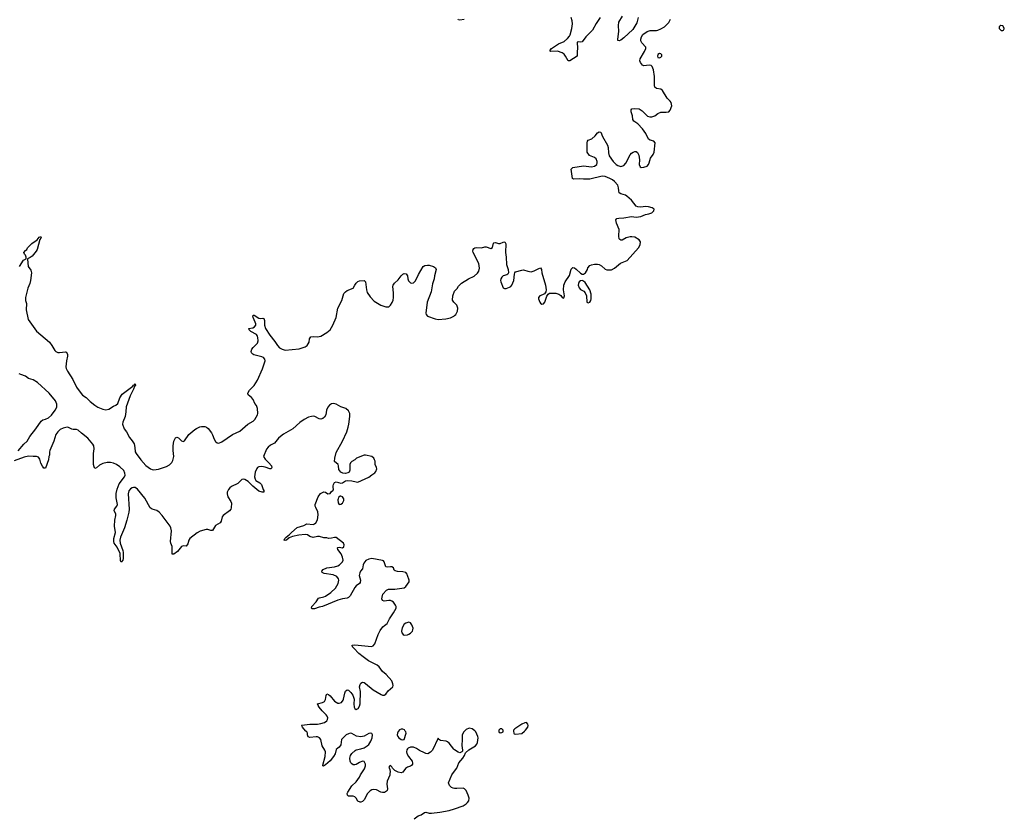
# Model space of a CAD drawing. Header units: inches. Extents: x 1449224 to 1618377, y 389895 to 532950.
# Tile 71 of 105: x 1514377 to 1527110, y 498870 to 509204. Entities that reach past the tile are written whole.
import ezdxf

# ---------------------------------------------------------------- set-up
doc = ezdxf.new("R2010")
doc.units = ezdxf.units.IN
doc.header["$MEASUREMENT"] = 0
for name, color, linetype in [('B5419', 7, 'Continuous'), ('B5429', 7, 'Continuous'), ('B5510', 7, 'Continuous'), ('B5520', 7, 'Continuous')]:
    doc.layers.add(name, color=color, linetype=linetype)

msp = doc.modelspace()

# ---------------------------------------------------------------- linework, layer by layer
at = {"layer": 'B5419', "color": 6, "elevation": 600}
for points in [[(1520000, 499758), (1519990, 499765), (1519930, 499843), (1519910, 499861), (1519890, 499867), (1519817, 499877), (1519794, 499894), (1519790, 499906), (1519715, 499750), (1519690, 499725), (1519654, 499706), (1519630, 499708), (1519610, 499716), (1519546, 499746), (1519510, 499774), (1519470, 499790), (1519430, 499790), (1519402, 499778), (1519390, 499769), (1519384, 499756), (1519380, 499730), (1519384, 499710), (1519406, 499670), (1519453, 499610), (1519458, 499582), (1519456, 499570), (1519445, 499555), (1519430, 499544), (1519390, 499530), (1519365, 499515), (1519332, 499468), (1519310, 499458), (1519270, 499466), (1519228, 499488), (1519197, 499517), (1519190, 499535), (1519175, 499550), (1519170, 499553), (1519162, 499550), (1519151, 499530), (1519163, 499503), (1519168, 499470), (1519165, 499450), (1519162, 499430), (1519129, 499350), (1519125, 499310), (1519132, 499250), (1519127, 499230), (1519119, 499221), (1519095, 499205), (1519070, 499203), (1519046, 499210), (1518990, 499238), (1518950, 499244), (1518930, 499239), (1518910, 499228), (1518876, 499190), (1518830, 499109), (1518810, 499089), (1518790, 499078), (1518778, 499078), (1518750, 499092), (1518730, 499130), (1518710, 499150), (1518690, 499155), (1518630, 499156), (1518614, 499170), (1518613, 499190), (1518620, 499210), (1518670, 499290), (1518730, 499343), (1518770, 499403), (1518785, 499435), (1518834, 499510), (1518848, 499550), (1518848, 499570), (1518837, 499597), (1518830, 499604), (1518810, 499608), (1518770, 499593), (1518730, 499567), (1518710, 499561), (1518690, 499562), (1518670, 499576), (1518660, 499590), (1518649, 499610), (1518645, 499650), (1518656, 499684), (1518671, 499709), (1518714, 499746), (1518730, 499756), (1518790, 499769), (1518830, 499784), (1518870, 499807), (1518890, 499827), (1518917, 499870), (1518934, 499910), (1518940, 499950), (1518930, 499969), (1518910, 499972), (1518890, 499967), (1518830, 499935), (1518790, 499926), (1518734, 499934), (1518670, 499966), (1518650, 499970), (1518630, 499965), (1518600, 499950), (1518537, 499890), (1518530, 499822), (1518510, 499790), (1518490, 499779), (1518470, 499759), (1518455, 499705), (1518437, 499670), (1518390, 499614), (1518330, 499562), (1518307, 499547), (1518298, 499550), (1518298, 499558), (1518325, 499670), (1518330, 499730), (1518324, 499750), (1518289, 499810), (1518272, 499890), (1518255, 499910), (1518230, 499923), (1518210, 499926), (1518130, 499918), (1518106, 499926), (1518098, 499950), (1518098, 499970), (1518088, 499990), (1518077, 500000)], [(1519276, 500000), (1519270, 499993), (1519261, 499970), (1519259, 499950), (1519267, 499927), (1519281, 499910), (1519310, 499891), (1519330, 499886), (1519350, 499892), (1519374, 499970), (1519369, 499990), (1519362, 500000)], [(1520000, 499258), (1519981, 499261), (1519962, 499270), (1519936, 499296), (1519924, 499330), (1519966, 499434), (1520000, 499479)], [(1519478, 498862), (1519530, 498902), (1519570, 498917), (1519610, 498945), (1519630, 498948), (1519670, 498938), (1519703, 498937), (1519811, 498951), (1519930, 498973), (1520000, 498995)]]:
    msp.add_lwpolyline(points, dxfattribs=at)
at = {"layer": 'B5429', "color": 6, "elevation": 600}
for points in [[(1520000, 499479), (1520030, 499518), (1520056, 499590), (1520109, 499650), (1520130, 499682), (1520144, 499716), (1520185, 499755), (1520270, 499810), (1520289, 499830), (1520297, 499850), (1520304, 499910), (1520301, 499930), (1520275, 499990), (1520267, 500000)], [(1520129, 500000), (1520119, 499990), (1520100, 499950), (1520099, 499930), (1520100, 499890), (1520094, 499814), (1520105, 499750), (1520102, 499738), (1520094, 499730), (1520070, 499718), (1520045, 499725), (1520000, 499758)], [(1520572, 500000), (1520572, 499990), (1520590, 499978), (1520610, 499981), (1520628, 499990), (1520628, 500000)], [(1520763, 500000), (1520765, 499970), (1520770, 499962), (1520790, 499958), (1520870, 499969), (1520906, 500000)], [(1520000, 498995), (1520110, 499030), (1520150, 499056), (1520170, 499075), (1520183, 499097), (1520189, 499130), (1520178, 499170), (1520150, 499232), (1520130, 499252), (1520110, 499259), (1520030, 499254), (1520000, 499258)]]:
    msp.add_lwpolyline(points, dxfattribs=at)
at = {"layer": 'B5510', "color": 6, "elevation": 600}
for points in [[(1514373, 506010), (1514426, 506094), (1514462, 506110), (1514462, 506130), (1514450, 506157), (1514437, 506170), (1514430, 506191), (1514450, 506216), (1514469, 506230), (1514479, 506250), (1514534, 506306), (1514604, 506356), (1514630, 506390), (1514650, 506398), (1514653, 506390), (1514650, 506378), (1514639, 506361), (1514602, 506230), (1514591, 506210), (1514536, 506144), (1514510, 506125), (1514478, 506110), (1514476, 506104), (1514488, 506010), (1514521, 505961), (1514529, 505930), (1514518, 505830), (1514507, 505790), (1514483, 505730), (1514453, 505610), (1514452, 505570), (1514466, 505530), (1514461, 505450), (1514485, 505325), (1514594, 505174), (1514760, 505030), (1514793, 504990), (1514830, 504925), (1514845, 504910), (1514870, 504899), (1514890, 504896), (1514967, 504907), (1514980, 504900), (1514993, 504873), (1514995, 504850), (1514983, 504790), (1514974, 504710), (1514977, 504690), (1514994, 504654), (1515063, 504550), (1515111, 504450), (1515170, 504367), (1515190, 504347), (1515237, 504317), (1515290, 504264), (1515350, 504214), (1515389, 504189), (1515450, 504163), (1515490, 504157), (1515530, 504166), (1515590, 504204), (1515622, 504218), (1515644, 504236), (1515670, 504310), (1515702, 504358), (1515839, 504461), (1515850, 504475), (1515862, 504478), (1515871, 504491), (1515873, 504470), (1515862, 504458), (1515850, 504423), (1515805, 504335), (1515753, 504193), (1515750, 504130), (1515739, 504070), (1515710, 503995), (1515708, 503968), (1515727, 503910), (1515760, 503870), (1515796, 503796), (1515833, 503753), (1515855, 503715), (1515867, 503670), (1515871, 503611), (1515883, 503590), (1515943, 503510), (1516010, 503436), (1516070, 503393), (1516090, 503383), (1516110, 503379), (1516170, 503388), (1516276, 503424), (1516315, 503445), (1516345, 503475), (1516358, 503502), (1516370, 503550), (1516361, 503630), (1516362, 503690), (1516371, 503749), (1516390, 503794), (1516410, 503803), (1516430, 503795), (1516470, 503754), (1516490, 503744), (1516510, 503755), (1516564, 503836), (1516640, 503900), (1516664, 503916), (1516706, 503934), (1516730, 503941), (1516770, 503942), (1516792, 503932), (1516814, 503914), (1516857, 503857), (1516872, 503830), (1516890, 503776), (1516910, 503746), (1516930, 503730), (1516950, 503726), (1516990, 503741), (1517130, 503836), (1517222, 503878), (1517328, 503972), (1517396, 504010), (1517417, 504030), (1517453, 504090), (1517458, 504110), (1517453, 504173), (1517438, 504210), (1517419, 504239), (1517394, 504290), (1517374, 504314), (1517330, 504349), (1517327, 504370), (1517347, 504410), (1517409, 504471), (1517450, 504540), (1517516, 504684), (1517551, 504790), (1517548, 504810), (1517530, 504831), (1517510, 504841), (1517406, 504866), (1517390, 504874), (1517373, 504893), (1517370, 504910), (1517379, 504941), (1517396, 504964), (1517450, 505017), (1517461, 505050), (1517458, 505090), (1517452, 505110), (1517439, 505130), (1517364, 505170), (1517344, 505190), (1517342, 505202), (1517334, 505210), (1517390, 505218), (1517413, 505230), (1517429, 505250), (1517430, 505270), (1517423, 505290), (1517394, 505350), (1517390, 505371), (1517401, 505379), (1517410, 505379), (1517470, 505342), (1517490, 505338), (1517521, 505341), (1517536, 505336), (1517543, 505310), (1517541, 505250), (1517555, 505210), (1517610, 505122), (1517678, 505038), (1517710, 504987), (1517737, 504957), (1517770, 504940), (1517810, 504929), (1517990, 504945), (1518068, 504970), (1518096, 504990), (1518120, 505030), (1518126, 505074), (1518132, 505088), (1518142, 505098), (1518170, 505106), (1518230, 505101), (1518270, 505107), (1518350, 505154), (1518391, 505190), (1518427, 505250), (1518468, 505350), (1518489, 505471), (1518541, 505570), (1518570, 505659), (1518590, 505684), (1518610, 505698), (1518691, 505729), (1518711, 505770), (1518730, 505795), (1518750, 505815), (1518770, 505823), (1518830, 505828), (1518848, 505810), (1518860, 505710), (1518870, 505674), (1518910, 505617), (1518961, 505561), (1519049, 505509), (1519110, 505488), (1519134, 505487), (1519150, 505490), (1519170, 505510), (1519195, 505545), (1519207, 505573), (1519212, 505610), (1519212, 505670), (1519201, 505750), (1519208, 505770), (1519225, 505795), (1519270, 505836), (1519310, 505890), (1519330, 505910), (1519350, 505920), (1519375, 505915), (1519390, 505891), (1519395, 505850), (1519404, 505824), (1519430, 505798), (1519450, 505793), (1519470, 505799), (1519496, 505824), (1519535, 505905), (1519595, 506010), (1519617, 506023), (1519650, 506028), (1519670, 506027), (1519729, 506009), (1519753, 505993), (1519763, 505970), (1519740, 505890), (1519735, 505850), (1519716, 505784), (1519697, 505683), (1519648, 505550), (1519630, 505405), (1519634, 505390), (1519650, 505368), (1519750, 505332), (1519790, 505324), (1519888, 505332), (1519950, 505345), (1519990, 505367), (1520000, 505376)], [(1520000, 505540), (1519990, 505550), (1519976, 505576), (1519978, 505630), (1520000, 505690), (1520000, 505690)], [(1514356, 503624), (1514430, 503713), (1514472, 503750), (1514508, 503810), (1514587, 503910), (1514653, 504007), (1514676, 504024), (1514710, 504033), (1514750, 504050), (1514790, 504085), (1514837, 504150), (1514858, 504190), (1514857, 504230), (1514839, 504270), (1514756, 504370), (1514606, 504510), (1514550, 504543), (1514490, 504563), (1514451, 504591), (1514390, 504611), (1514370, 504623)], [(1518077, 500000), (1518050, 500027), (1518032, 500050), (1518026, 500066), (1518019, 500070), (1518025, 500075), (1518130, 500089), (1518230, 500090), (1518270, 500096), (1518319, 500110), (1518347, 500130), (1518358, 500150), (1518360, 500170), (1518353, 500190), (1518342, 500210), (1518290, 500262), (1518250, 500310), (1518235, 500330), (1518229, 500350), (1518292, 500368), (1518318, 500382), (1518332, 500408), (1518341, 500459), (1518350, 500479), (1518370, 500473), (1518390, 500455), (1518450, 500384), (1518490, 500361), (1518510, 500359), (1518537, 500370), (1518560, 500400), (1518566, 500414), (1518580, 500490), (1518590, 500516), (1518610, 500531), (1518630, 500527), (1518660, 500500), (1518683, 500463), (1518702, 500410), (1518699, 500350), (1518703, 500310), (1518710, 500291), (1518730, 500279), (1518752, 500290), (1518770, 500321), (1518778, 500350), (1518782, 500510), (1518772, 500570), (1518778, 500602), (1518790, 500619), (1518810, 500631), (1518830, 500628), (1518850, 500616), (1518950, 500531), (1519050, 500471), (1519070, 500463), (1519090, 500464), (1519110, 500477), (1519142, 500518), (1519201, 500570), (1519207, 500590), (1519204, 500610), (1519189, 500650), (1519117, 500730), (1519069, 500770), (1519024, 500830), (1519000, 500850), (1518889, 500909), (1518818, 500958), (1518763, 501003), (1518699, 501070), (1518681, 501090), (1518675, 501110), (1518710, 501114), (1518926, 501094), (1518950, 501101), (1518971, 501129), (1519011, 501249), (1519038, 501302), (1519072, 501348), (1519093, 501367), (1519129, 501391), (1519157, 501450), (1519211, 501529), (1519247, 501590), (1519247, 501610), (1519238, 501630), (1519210, 501667), (1519190, 501680), (1519170, 501688), (1519150, 501688), (1519090, 501678), (1519070, 501689), (1519062, 501710), (1519063, 501730), (1519075, 501770), (1519119, 501821), (1519146, 501834), (1519230, 501834), (1519350, 501853), (1519370, 501868), (1519412, 501930), (1519415, 501950), (1519393, 502010), (1519386, 502030), (1519370, 502050), (1519330, 502061), (1519264, 502064), (1519232, 502072), (1519221, 502081), (1519209, 502110), (1519190, 502124), (1519170, 502126), (1519130, 502119), (1519110, 502126), (1519090, 502190), (1519081, 502201), (1519067, 502207), (1518930, 502230), (1518890, 502223), (1518855, 502205), (1518827, 502173), (1518817, 502150), (1518810, 502099), (1518784, 502070), (1518774, 502046), (1518767, 502010), (1518783, 501950), (1518779, 501921), (1518772, 501908), (1518730, 501878), (1518710, 501856), (1518650, 501750), (1518630, 501727), (1518610, 501717), (1518550, 501708), (1518490, 501692), (1518291, 501610), (1518250, 501603), (1518190, 501582), (1518161, 501581), (1518149, 501589), (1518155, 501610), (1518210, 501670), (1518243, 501717), (1518255, 501725), (1518310, 501736), (1518330, 501745), (1518400, 501790), (1518460, 501850), (1518497, 501910), (1518505, 501950), (1518500, 501970), (1518477, 501997), (1518430, 502020), (1518316, 502036), (1518289, 502050), (1518283, 502070), (1518301, 502090), (1518349, 502111), (1518450, 502125), (1518490, 502136), (1518512, 502150), (1518550, 502188), (1518560, 502210), (1518553, 502250), (1518532, 502292), (1518492, 502350), (1518487, 502370), (1518490, 502375), (1518510, 502377), (1518550, 502371), (1518570, 502385), (1518575, 502410), (1518566, 502430), (1518470, 502502), (1518450, 502504), (1518410, 502494), (1518372, 502492), (1518350, 502499), (1518310, 502501), (1518255, 502515), (1518230, 502517), (1518170, 502503), (1518130, 502517), (1518097, 502537), (1518070, 502543), (1517985, 502535), (1517904, 502516), (1517862, 502498), (1517825, 502470), (1517810, 502464), (1517799, 502470), (1517807, 502490), (1517824, 502510), (1517862, 502538), (1517891, 502570), (1517967, 502633), (1518050, 502661), (1518090, 502680), (1518170, 502673), (1518190, 502682), (1518205, 502695), (1518226, 502734), (1518238, 502798), (1518234, 502834), (1518206, 502890), (1518198, 502910), (1518198, 502930), (1518236, 503030), (1518268, 503072), (1518310, 503095), (1518330, 503091), (1518362, 503070), (1518390, 503071), (1518406, 503094), (1518430, 503114), (1518435, 503130), (1518429, 503149), (1518429, 503171), (1518433, 503190), (1518450, 503214), (1518470, 503224), (1518530, 503208), (1518550, 503213), (1518590, 503236), (1518610, 503241), (1518670, 503239), (1518730, 503222), (1518750, 503221), (1518890, 503284), (1518930, 503316), (1518970, 503339), (1518983, 503357), (1518995, 503390), (1518993, 503410), (1518972, 503450), (1518972, 503490), (1518967, 503510), (1518957, 503530), (1518930, 503553), (1518850, 503570), (1518830, 503569), (1518734, 503530), (1518710, 503510), (1518670, 503486), (1518654, 503470), (1518644, 503450), (1518644, 503376), (1518636, 503350), (1518620, 503340), (1518590, 503333), (1518556, 503336), (1518529, 503349), (1518505, 503385), (1518501, 503430), (1518494, 503450), (1518450, 503489), (1518453, 503530), (1518470, 503605), (1518552, 503750), (1518608, 503872), (1518626, 503930), (1518635, 503970), (1518648, 504070), (1518646, 504110), (1518630, 504144), (1518594, 504174), (1518530, 504196), (1518468, 504228), (1518436, 504236), (1518410, 504234), (1518383, 504217), (1518361, 504190), (1518346, 504150), (1518335, 504090), (1518318, 504062), (1518297, 504043), (1518270, 504036), (1518250, 504038), (1518192, 504070), (1518173, 504073), (1518150, 504071), (1518110, 504060), (1518054, 504030), (1517998, 503990), (1517910, 503910), (1517790, 503839), (1517749, 503810), (1517725, 503790), (1517670, 503725), (1517622, 503698), (1517590, 503673), (1517570, 503646), (1517529, 503550), (1517550, 503517), (1517600, 503470), (1517634, 503430), (1517639, 503410), (1517630, 503393), (1517610, 503390), (1517553, 503413), (1517510, 503421), (1517470, 503418), (1517452, 503408), (1517443, 503397), (1517421, 503350), (1517413, 503290), (1517420, 503260), (1517430, 503242), (1517481, 503210), (1517502, 503190), (1517525, 503125), (1517535, 503110), (1517532, 503090), (1517511, 503089), (1517470, 503101), (1517390, 503166), (1517330, 503227), (1517290, 503253), (1517270, 503259), (1517250, 503252), (1517197, 503203), (1517115, 503165), (1517093, 503147), (1517076, 503124), (1517061, 503090), (1517060, 503070), (1517070, 503030), (1517107, 502970), (1517115, 502950), (1517113, 502887), (1517106, 502870), (1517090, 502850), (1517010, 502790), (1516997, 502770), (1516984, 502716), (1516970, 502695), (1516910, 502660), (1516870, 502595), (1516850, 502594), (1516810, 502606), (1516790, 502607), (1516710, 502585), (1516670, 502564), (1516578, 502490), (1516564, 502470), (1516550, 502421), (1516530, 502393), (1516490, 502396), (1516470, 502387), (1516417, 502323), (1516370, 502288), (1516348, 502290), (1516348, 502388), (1516331, 502430), (1516329, 502450), (1516342, 502590), (1516333, 502630), (1516321, 502650), (1516218, 502790), (1516181, 502830), (1516150, 502852), (1516090, 502871), (1516066, 502886), (1515994, 503014), (1515902, 503130), (1515870, 503150), (1515850, 503152), (1515830, 503146), (1515810, 503133), (1515790, 503109), (1515778, 503070), (1515791, 502869), (1515789, 502830), (1515763, 502730), (1515730, 502630), (1515682, 502510), (1515673, 502470), (1515675, 502430), (1515710, 502335), (1515713, 502310), (1515714, 502230), (1515710, 502212), (1515690, 502184), (1515682, 502202), (1515677, 502297), (1515637, 502377), (1515599, 502430), (1515593, 502450), (1515596, 502490), (1515614, 502570), (1515601, 502650), (1515608, 502730), (1515621, 502790), (1515620, 502810), (1515600, 502850), (1515603, 502870), (1515633, 502907), (1515640, 502930), (1515624, 503016), (1515626, 503074), (1515637, 503130), (1515664, 503196), (1515731, 503290), (1515739, 503310), (1515738, 503338), (1515722, 503370), (1515670, 503419), (1515630, 503447), (1515590, 503464), (1515550, 503475), (1515510, 503476), (1515450, 503463), (1515410, 503439), (1515370, 503404), (1515350, 503398), (1515338, 503418), (1515330, 503450), (1515331, 503589), (1515341, 503650), (1515334, 503690), (1515322, 503710), (1515257, 503790), (1515174, 503854), (1515134, 503894), (1515110, 503903), (1515070, 503900), (1515050, 503906), (1515010, 503929), (1514990, 503930), (1514941, 503919), (1514900, 503900), (1514868, 503872), (1514844, 503836), (1514817, 503750), (1514766, 503630), (1514762, 503610), (1514763, 503570), (1514755, 503550), (1514751, 503510), (1514710, 503402), (1514690, 503401), (1514670, 503427), (1514650, 503467), (1514639, 503519), (1514622, 503542), (1514592, 503552), (1514550, 503550), (1514490, 503556), (1514436, 503544), (1514305, 503495)], [(1519362, 500000), (1519353, 500013), (1519330, 500023), (1519310, 500024), (1519290, 500015), (1519276, 500000)]]:
    msp.add_lwpolyline(points, dxfattribs=at)
for points in [[(1518530, 503039), (1518523, 503037), (1518500, 503020), (1518494, 503006), (1518491, 502989), (1518494, 502954), (1518510, 502931), (1518530, 502933), (1518550, 502946), (1518570, 502981), (1518570, 503002), (1518550, 503029)], [(1519410, 501407), (1519370, 501396), (1519350, 501383), (1519325, 501335), (1519316, 501290), (1519317, 501270), (1519336, 501250), (1519350, 501242), (1519390, 501244), (1519410, 501251), (1519432, 501268), (1519455, 501290), (1519462, 501310), (1519464, 501330), (1519450, 501375), (1519430, 501399)]]:
    msp.add_lwpolyline(points, close=True, dxfattribs=at)
at = {"layer": 'B5520', "color": 6, "elevation": 600}
for points in [[(1520000, 505690), (1520033, 505727), (1520050, 505755), (1520090, 505794), (1520180, 505850), (1520256, 505884), (1520298, 505922), (1520315, 505950), (1520325, 505990), (1520313, 506050), (1520239, 506190), (1520236, 506210), (1520242, 506230), (1520250, 506243), (1520262, 506250), (1520290, 506257), (1520347, 506253), (1520390, 506263), (1520410, 506263), (1520470, 506243), (1520490, 506255), (1520504, 506310), (1520510, 506316), (1520530, 506319), (1520570, 506308), (1520590, 506308), (1520630, 506327), (1520651, 506330), (1520663, 506303), (1520661, 506190), (1520670, 506130), (1520674, 506034), (1520694, 505970), (1520698, 505930), (1520688, 505912), (1520677, 505903), (1520630, 505888), (1520610, 505874), (1520598, 505850), (1520596, 505830), (1520600, 505810), (1520630, 505736), (1520646, 505726), (1520670, 505727), (1520710, 505742), (1520727, 505753), (1520741, 505770), (1520767, 505830), (1520774, 505910), (1520781, 505930), (1520790, 505939), (1520870, 505963), (1520890, 505965), (1520950, 505948), (1520990, 505943), (1521030, 505954), (1521090, 505986), (1521112, 505992), (1521125, 505970), (1521129, 505930), (1521176, 505770), (1521186, 505710), (1521179, 505681), (1521163, 505657), (1521138, 505642), (1521105, 505630), (1521087, 505610), (1521088, 505590), (1521102, 505550), (1521110, 505536), (1521130, 505521), (1521150, 505528), (1521169, 505550), (1521193, 505627), (1521209, 505651), (1521230, 505665), (1521310, 505667), (1521351, 505651), (1521373, 505633), (1521392, 505610), (1521410, 505601), (1521414, 505606), (1521421, 505630), (1521409, 505710), (1521414, 505770), (1521431, 505810), (1521485, 505895), (1521510, 505976), (1521530, 505997), (1521550, 505991), (1521574, 505974), (1521630, 505922), (1521650, 505911), (1521670, 505911), (1521694, 505926), (1521718, 505970), (1521726, 505994), (1521750, 506021), (1521770, 506031), (1521810, 506041), (1521850, 506041), (1521870, 506034), (1521899, 506019), (1521950, 505977), (1521968, 505968), (1522030, 505968), (1522070, 505990), (1522148, 506052), (1522231, 506089), (1522379, 506250), (1522400, 506290), (1522407, 506330), (1522390, 506354), (1522330, 506390), (1522295, 506395), (1522270, 506393), (1522221, 506379), (1522170, 506352), (1522150, 506349), (1522138, 506358), (1522130, 506370), (1522124, 506404), (1522130, 506490), (1522096, 506570), (1522086, 506614), (1522099, 506630), (1522124, 506637), (1522190, 506639), (1522290, 506659), (1522350, 506647), (1522410, 506659), (1522470, 506681), (1522515, 506690), (1522550, 506706), (1522577, 506730), (1522581, 506750), (1522557, 506770), (1522510, 506784), (1522470, 506787), (1522410, 506779), (1522370, 506783), (1522350, 506790), (1522288, 506868), (1522230, 506920), (1522210, 506934), (1522150, 506950), (1522130, 506965), (1522123, 506990), (1522122, 507030), (1522110, 507064), (1522068, 507110), (1522042, 507130), (1522010, 507147), (1521950, 507173), (1521910, 507178), (1521750, 507141), (1521670, 507140), (1521610, 507146), (1521541, 507141), (1521524, 507150), (1521509, 507270), (1521530, 507293), (1521670, 507311), (1521770, 507300), (1521811, 507309), (1521839, 507330), (1521845, 507350), (1521843, 507370), (1521830, 507401), (1521810, 507420), (1521747, 507447), (1521717, 507490), (1521717, 507610), (1521719, 507630), (1521730, 507646), (1521777, 507663), (1521819, 507701), (1521850, 507741), (1521870, 507754), (1521890, 507746), (1521913, 507690), (1521980, 507580), (1521988, 507548), (1521990, 507482), (1522002, 507442), (1522052, 507370), (1522090, 507328), (1522110, 507317), (1522150, 507306), (1522190, 507317), (1522214, 507346), (1522270, 507456), (1522290, 507477), (1522310, 507490), (1522330, 507496), (1522350, 507496), (1522365, 507485), (1522384, 507450), (1522392, 507392), (1522389, 507330), (1522401, 507301), (1522413, 507293), (1522450, 507294), (1522490, 507310), (1522507, 507330), (1522518, 507350), (1522534, 507410), (1522570, 507458), (1522584, 507490), (1522593, 507610), (1522578, 507630), (1522530, 507644), (1522510, 507658), (1522472, 507732), (1522430, 507790), (1522370, 507855), (1522321, 507890), (1522308, 507910), (1522301, 507961), (1522284, 508010), (1522283, 508037), (1522292, 508048), (1522330, 508056), (1522390, 508048), (1522425, 508025), (1522497, 507957), (1522527, 507947), (1522550, 507946), (1522590, 507961), (1522630, 507991), (1522670, 508008), (1522735, 508005), (1522770, 508013), (1522790, 508034), (1522811, 508090), (1522801, 508130), (1522790, 508149), (1522749, 508189), (1522689, 508289), (1522670, 508304), (1522613, 508313), (1522589, 508330), (1522585, 508350), (1522588, 508468), (1522575, 508555), (1522557, 508597), (1522542, 508610), (1522517, 508617), (1522450, 508607), (1522430, 508615), (1522403, 508650), (1522396, 508670), (1522401, 508699), (1522457, 508790), (1522473, 508830), (1522474, 508850), (1522422, 508902), (1522410, 508930), (1522410, 508950), (1522418, 508982), (1522435, 509010), (1522490, 509050), (1522530, 509064), (1522610, 509062), (1522630, 509067), (1522670, 509083), (1522714, 509110), (1522771, 509169), (1522793, 509210)], [(1520124, 509204), (1520070, 509199), (1520050, 509202), (1520046, 509210)], [(1521884, 509230), (1521830, 509155), (1521783, 509070), (1521697, 508983), (1521650, 508916), (1521630, 508911), (1521605, 508915), (1521588, 508912), (1521591, 508831), (1521584, 508790), (1521585, 508730), (1521490, 508673), (1521470, 508669), (1521436, 508730), (1521416, 508756), (1521394, 508774), (1521330, 508796), (1521246, 508790), (1521238, 508798), (1521235, 508810), (1521254, 508830), (1521343, 508890), (1521419, 508921), (1521462, 508958), (1521487, 508990), (1521494, 509006), (1521518, 509090), (1521527, 509150), (1521523, 509190), (1521510, 509230)], [(1522373, 509230), (1522357, 509163), (1522321, 509099), (1522304, 509076), (1522190, 508967), (1522150, 508938), (1522130, 508929), (1522114, 508934), (1522110, 508950), (1522126, 509050), (1522121, 509130), (1522125, 509170), (1522174, 509250)], [(1520000, 505376), (1520017, 505390), (1520040, 505430), (1520043, 505470), (1520030, 505509), (1520000, 505540)], [(1520906, 500000), (1520918, 500010), (1520947, 500050), (1520952, 500070), (1520949, 500089), (1520930, 500109), (1520910, 500106), (1520870, 500089), (1520782, 500030), (1520762, 500010), (1520763, 500000)], [(1520267, 500000), (1520264, 500004), (1520228, 500028), (1520190, 500035), (1520150, 500020), (1520129, 500000)], [(1520628, 500000), (1520629, 500010), (1520610, 500029), (1520590, 500029), (1520571, 500010), (1520572, 500000)]]:
    msp.add_lwpolyline(points, dxfattribs=at)
for points in [[(1527065, 509130), (1527050, 509121), (1527042, 509110), (1527042, 509090), (1527070, 509064), (1527090, 509063), (1527101, 509070), (1527110, 509085), (1527110, 509095), (1527090, 509126)], [(1522650, 508764), (1522630, 508752), (1522624, 508730), (1522630, 508716), (1522650, 508711), (1522670, 508719), (1522679, 508730), (1522681, 508750), (1522670, 508761)], [(1521650, 505829), (1521630, 505826), (1521614, 505810), (1521604, 505790), (1521601, 505770), (1521610, 505736), (1521630, 505714), (1521671, 505691), (1521691, 505670), (1521708, 505630), (1521711, 505550), (1521730, 505539), (1521750, 505547), (1521764, 505570), (1521769, 505590), (1521769, 505651), (1521750, 505709), (1521690, 505805), (1521670, 505821)]]:
    msp.add_lwpolyline(points, close=True, dxfattribs=at)

doc.saveas('drawing.dxf')
